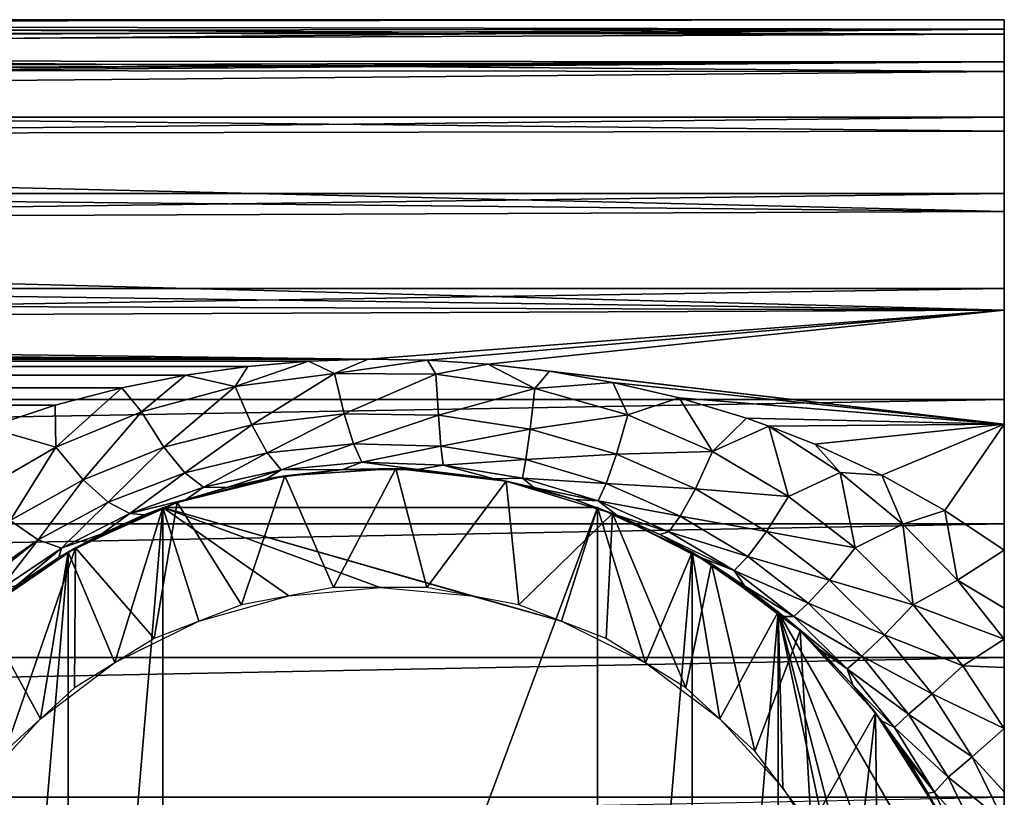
# Model space of a CAD drawing. Header units: millimetres. Extents: x -139 to 139, y -32 to 1264.
# Tile 78 of 256: x 66 to 91, y 2 to 22. Entities that reach past the tile are written whole.
import ezdxf

# ---------------------------------------------------------------- set-up
doc = ezdxf.new("R2010")
doc.units = ezdxf.units.MM
doc.header["$LTSCALE"] = 26.699852
for name, color, linetype in [('1', 7, 'CONTINUOUS'), ('219', 7, 'CONTINUOUS'), ('220', 7, 'CONTINUOUS'), ('222', 7, 'CONTINUOUS'), ('223', 7, 'CONTINUOUS'), ('227', 7, 'CONTINUOUS'), ('228', 7, 'CONTINUOUS'), ('24', 7, 'CONTINUOUS'), ('3', 7, 'CONTINUOUS'), ('6', 7, 'CONTINUOUS'), ('8', 7, 'CONTINUOUS')]:
    doc.layers.add(name, color=color, linetype=linetype)

msp = doc.modelspace()

# ---------------------------------------------------------------- linework, layer by layer
at = {"layer": '1', "color": 7, "linetype": 'CONTINUOUS', "true_color": 0xe0f2ff}
for points in [[(91, 17.2), (91, 16.938, -2.991), (91, 21.746, -0.376), (91, 17.2)], [(91, 21.506, 3.247), (91, 17.2), (91, 21.746, -0.376), (91, 21.506, 3.247)], [(91, 21.746, -0.376), (91, 16.938, -2.991), (91, 21.381, -3.987), (91, 21.746, -0.376)], [(91, 16.938, 2.991), (91, 17.2), (91, 21.506, 3.247), (91, 16.938, 2.991)], [(91, 16.161, 5.884), (91, 16.938, 2.991), (91, 21.506, 3.247), (91, 16.161, 5.884)], [(91, 20.666, 6.778), (91, 16.161, 5.884), (91, 21.506, 3.247), (91, 20.666, 6.778)], [(91, 16.938, -2.991), (91, 16.161, -5.884), (91, 21.381, -3.987), (91, 16.938, -2.991)], [(91, 21.381, -3.987), (91, 16.161, -5.884), (91, 20.42, -7.488), (91, 21.381, -3.987)], [(91, 14.895, 8.6), (91, 16.161, 5.884), (91, 20.666, 6.778), (91, 14.895, 8.6)], [(91, 19.251, 10.121), (91, 14.895, 8.6), (91, 20.666, 6.778), (91, 19.251, 10.121)], [(91, 16.161, -5.884), (91, 14.895, -8.6), (91, 20.42, -7.488), (91, 16.161, -5.884)], [(91, 20.42, -7.488), (91, 14.895, -8.6), (91, 18.89, -10.78), (91, 20.42, -7.488)], [(91, 13.177, 11.054), (91, 14.895, 8.6), (91, 19.251, 10.121), (91, 13.177, 11.054)], [(91, 17.299, 13.183), (91, 13.177, 11.054), (91, 19.251, 10.121), (91, 17.299, 13.183)], [(91, 13.177, -11.054), (91, 11.058, -13.174), (91, 18.89, -10.78), (91, 13.177, -11.054)], [(91, 18.89, -10.78), (91, 11.058, -13.174), (91, 16.834, -13.772), (91, 18.89, -10.78)], [(91, 14.895, -8.6), (91, 13.177, -11.054), (91, 18.89, -10.78), (91, 14.895, -8.6)], [(91, 11.058, 13.174), (91, 13.177, 11.054), (91, 17.299, 13.183), (91, 11.058, 13.174)], [(91, 8.6, 14.896), (91, 11.058, 13.174), (91, 17.299, 13.183), (91, 8.6, 14.896)], [(91, 14.865, 15.877), (91, 8.6, 14.896), (91, 17.299, 13.183), (91, 14.865, 15.877)], [(91, 8.6, -14.896), (91, 5.88, -16.163), (91, 16.834, -13.772), (91, 8.6, -14.896)], [(91, 16.834, -13.772), (91, 5.88, -16.163), (91, 14.309, -16.38), (91, 16.834, -13.772)], [(91, 11.058, -13.174), (91, 8.6, -14.896), (91, 16.834, -13.772), (91, 11.058, -13.174)], [(91, 5.88, 16.163), (91, 8.6, 14.896), (91, 14.865, 15.877), (91, 5.88, 16.163)], [(91, 12.016, 18.129), (91, 5.88, 16.163), (91, 14.865, 15.877), (91, 12.016, 18.129)], [(91, 2.985, -16.938), (91, 0, -17.199), (91, 14.309, -16.38), (91, 2.985, -16.938)], [(91, 14.309, -16.38), (91, 0, -17.199), (91, 11.385, -18.532), (91, 14.309, -16.38)], [(91, 5.88, -16.163), (91, 2.985, -16.938), (91, 14.309, -16.38), (91, 5.88, -16.163)], [(91, 2.985, 16.938), (91, 5.88, 16.163), (91, 12.016, 18.129), (91, 2.985, 16.938)], [(91, 0, 17.199), (91, 2.985, 16.938), (91, 12.016, 18.129), (91, 0, 17.199)], [(91, -12.005, 18.136), (91, 0, 17.199), (91, 12.016, 18.129), (91, -12.005, 18.136)], [(91, 8.832, 19.876), (91, -12.005, 18.136), (91, 12.016, 18.129), (91, 8.832, 19.876)], [(91, 0, -17.199), (91, -13.839, -17.764), (91, 11.385, -18.532), (91, 0, -17.199)], [(91, -12.344, -19.893), (91, 8.151, -20.165), (91, 11.385, -18.532), (91, -12.344, -19.893)], [(91, -12.587, -19.547), (91, -12.344, -19.893), (91, 11.385, -18.532), (91, -12.587, -19.547)], [(91, -13.839, -17.764), (91, -12.587, -19.547), (91, 11.385, -18.532), (91, -13.839, -17.764)], [(91, -8.821, 19.88), (91, -12.005, 18.136), (91, 8.832, 19.876), (91, -8.821, 19.88)], [(91, 5.402, 21.069), (91, -8.821, 19.88), (91, 8.832, 19.876), (91, 5.402, 21.069)], [(91, 6.665, -20.845), (91, 8.151, -20.165), (91, -11.375, -21.273), (91, 6.665, -20.845)], [(91, -11.375, -21.273), (91, 8.151, -20.165), (91, -12.344, -19.893), (91, -11.375, -21.273)], [(91, 5.876, -21.258), (91, 6.665, -20.845), (91, -11.375, -21.273), (91, 5.876, -21.258)], [(91, 5.145, -21.675), (91, 5.876, -21.258), (91, -10.077, -23.073), (91, 5.145, -21.675)], [(91, -10.077, -23.073), (91, 5.876, -21.258), (91, -11.375, -21.273), (91, -10.077, -23.073)], [(91, -5.392, 21.071), (91, -8.821, 19.88), (91, 5.402, 21.069), (91, -5.392, 21.071)], [(91, 1.82, 21.674), (91, -5.392, 21.071), (91, 5.402, 21.069), (91, 1.82, 21.674)], [(91, 3.582, -22.646), (91, 5.145, -21.675), (91, -10.077, -23.073), (91, 3.582, -22.646)], [(91, 1.961, -23.736), (91, 3.582, -22.646), (91, -10.077, -23.073), (91, 1.961, -23.736)], [(91, 1.194, -24.254), (91, 1.961, -23.736), (91, -8.702, -24.871), (91, 1.194, -24.254)], [(91, -8.702, -24.871), (91, 1.961, -23.736), (91, -10.077, -23.073), (91, -8.702, -24.871)]]:
    msp.add_3dface(points, dxfattribs=at)
at = {"layer": '219', "color": 7, "linetype": 'CONTINUOUS', "true_color": 0xe0f2ff}
for points in [[(69.432, 9.25, -35.7), (66.999, 8.106, -35.7), (68.202, 5.272, -35.7), (69.432, 9.25, -35.7)], [(70.356, 6.338, -35.7), (69.432, 9.25, -35.7), (68.202, 5.272, -35.7), (70.356, 6.338, -35.7)], [(80.568, 9.25, -35.7), (69.432, 9.25, -35.7), (79.645, 6.338, -35.7), (80.568, 9.25, -35.7)], [(75, 7.2, -35.7), (69.432, 9.25, -35.7), (72.659, 6.986, -35.7), (75, 7.2, -35.7)], [(69.432, 9.25, -35.7), (75, 7.2, -35.7), (77.342, 6.986, -35.7), (69.432, 9.25, -35.7)], [(72.659, 6.986, -35.7), (69.432, 9.25, -35.7), (70.356, 6.338, -35.7), (72.659, 6.986, -35.7)], [(79.645, 6.338, -35.7), (69.432, 9.25, -35.7), (77.342, 6.986, -35.7), (79.645, 6.338, -35.7)], [(81.799, 5.271, -35.7), (80.568, 9.25, -35.7), (79.645, 6.338, -35.7), (81.799, 5.271, -35.7)], [(83.001, 8.106, -35.7), (80.568, 9.25, -35.7), (81.799, 5.271, -35.7), (83.001, 8.106, -35.7)], [(66.999, 8.106, -35.7), (64.794, 6.572, -35.7), (66.29, 3.833, -35.7), (66.999, 8.106, -35.7)], [(68.202, 5.272, -35.7), (66.999, 8.106, -35.7), (66.29, 3.833, -35.7), (68.202, 5.272, -35.7)], [(83.711, 3.832, -35.7), (83.001, 8.106, -35.7), (81.799, 5.271, -35.7), (83.711, 3.832, -35.7)], [(85.206, 6.572, -35.7), (83.001, 8.106, -35.7), (83.711, 3.832, -35.7), (85.206, 6.572, -35.7)], [(66.29, 3.833, -35.7), (64.794, 6.572, -35.7), (64.676, 2.068, -35.7), (66.29, 3.833, -35.7)], [(85.324, 2.067, -35.7), (85.206, 6.572, -35.7), (83.711, 3.832, -35.7), (85.324, 2.067, -35.7)], [(90.774, -3.072, -35.7), (85.206, 6.572, -35.7), (90.774, -8.428, -35.7), (90.774, -3.072, -35.7)], [(90.774, -8.428, -35.7), (85.206, 6.572, -35.7), (87.454, -2.2, -35.7), (90.774, -8.428, -35.7)], [(87.454, -2.2, -35.7), (85.206, 6.572, -35.7), (86.588, 0.031, -35.7), (87.454, -2.2, -35.7)], [(86.588, 0.031, -35.7), (85.206, 6.572, -35.7), (85.324, 2.067, -35.7), (86.588, 0.031, -35.7)]]:
    msp.add_3dface(points, dxfattribs=at)
at = {"layer": '220', "color": 7, "linetype": 'CONTINUOUS', "true_color": 0xe0f2ff}
for points in [[(69.432, -20.75, -54.9), (66.999, -19.606, -54.9), (69.432, 9.25, -54.9), (69.432, -20.75, -54.9)], [(69.432, 9.25, -54.9), (66.999, -19.606, -54.9), (66.999, 8.106, -54.9), (69.432, 9.25, -54.9)], [(80.568, -20.75, -54.9), (69.432, -20.75, -54.9), (80.568, 9.25, -54.9), (80.568, -20.75, -54.9)], [(80.568, 9.25, -54.9), (69.432, -20.75, -54.9), (69.432, 9.25, -54.9), (80.568, 9.25, -54.9)], [(83.001, 8.106, -54.9), (80.568, -20.75, -54.9), (80.568, 9.25, -54.9), (83.001, 8.106, -54.9)], [(66.999, -19.606, -54.9), (64.794, -18.072, -54.9), (66.999, 8.106, -54.9), (66.999, -19.606, -54.9)], [(66.999, 8.106, -54.9), (64.794, -18.072, -54.9), (64.794, 6.572, -54.9), (66.999, 8.106, -54.9)], [(83.001, -19.606, -54.9), (80.568, -20.75, -54.9), (83.001, 8.106, -54.9), (83.001, -19.606, -54.9)], [(85.206, 6.572, -54.9), (83.001, -19.606, -54.9), (83.001, 8.106, -54.9), (85.206, 6.572, -54.9)], [(85.206, -18.072, -54.9), (83.001, -19.606, -54.9), (85.206, 6.572, -54.9), (85.206, -18.072, -54.9)], [(90.774, -3.072, -54.9), (85.206, -18.072, -54.9), (85.206, 6.572, -54.9), (90.774, -3.072, -54.9)]]:
    msp.add_3dface(points, dxfattribs=at)
at = {"layer": '222', "color": 7, "linetype": 'CONTINUOUS', "true_color": 0xe0f2ff}
for points in [[(69.432, 9.25, -35.7), (80.568, 9.25, -35.7), (80.568, 9.25, -54.9), (69.432, 9.25, -35.7)], [(69.432, 9.25, -35.7), (80.568, 9.25, -54.9), (69.432, 9.25, -54.9), (69.432, 9.25, -35.7)]]:
    msp.add_3dface(points, dxfattribs=at)
at = {"layer": '223', "color": 7, "linetype": 'CONTINUOUS', "true_color": 0xe0f2ff}
for points in [[(85.206, 6.572, -35.7), (90.774, -3.072, -35.7), (90.774, -3.072, -54.9), (85.206, 6.572, -35.7)], [(85.206, 6.572, -35.7), (90.774, -3.072, -54.9), (85.206, 6.572, -54.9), (85.206, 6.572, -35.7)]]:
    msp.add_3dface(points, dxfattribs=at)
at = {"layer": '227', "color": 7, "linetype": 'CONTINUOUS', "true_color": 0xe0f2ff}
for points in [[(66.999, 8.106, -35.7), (69.432, 9.25, -35.7), (66.999, 8.106, -54.9), (66.999, 8.106, -35.7)], [(69.432, 9.25, -35.7), (69.432, 9.25, -54.9), (66.999, 8.106, -54.9), (69.432, 9.25, -35.7)], [(64.794, 6.572, -35.7), (66.999, 8.106, -35.7), (64.794, 6.572, -54.9), (64.794, 6.572, -35.7)], [(66.999, 8.106, -35.7), (66.999, 8.106, -54.9), (64.794, 6.572, -54.9), (66.999, 8.106, -35.7)]]:
    msp.add_3dface(points, dxfattribs=at)
at = {"layer": '228', "color": 7, "linetype": 'CONTINUOUS', "true_color": 0xe0f2ff}
for points in [[(80.568, 9.25, -35.7), (83.001, 8.106, -35.7), (80.568, 9.25, -54.9), (80.568, 9.25, -35.7)], [(83.001, 8.106, -35.7), (83.001, 8.106, -54.9), (80.568, 9.25, -54.9), (83.001, 8.106, -35.7)], [(83.001, 8.106, -35.7), (85.206, 6.572, -35.7), (83.001, 8.106, -54.9), (83.001, 8.106, -35.7)], [(85.206, 6.572, -35.7), (85.206, 6.572, -54.9), (83.001, 8.106, -54.9), (85.206, 6.572, -35.7)]]:
    msp.add_3dface(points, dxfattribs=at)
at = {"layer": '24', "color": 7, "linetype": 'CONTINUOUS', "true_color": 0xe0f2ff}
for points in [[(71.609, 12.86, -17.541), (73.16, 12.995, -17.441), (71.286, 12.35, -17.944), (71.609, 12.86, -17.541)], [(73.16, 12.995, -17.441), (73.833, 12.68, -17.694), (71.286, 12.35, -17.944), (73.16, 12.995, -17.441)], [(73.16, 12.995, -17.441), (74.69, 13.048, -17.401), (73.833, 12.68, -17.694), (73.16, 12.995, -17.441)], [(74.69, 13.048, -17.401), (76.217, 13.027, -17.417), (73.833, 12.68, -17.694), (74.69, 13.048, -17.401)], [(76.217, 13.027, -17.417), (76.432, 12.662, -17.708), (73.833, 12.68, -17.694), (76.217, 13.027, -17.417)], [(76.217, 13.027, -17.417), (77.76, 12.924, -17.494), (76.432, 12.662, -17.708), (76.217, 13.027, -17.417)], [(77.76, 12.924, -17.494), (78.969, 12.297, -17.984), (76.432, 12.662, -17.708), (77.76, 12.924, -17.494)], [(77.76, 12.924, -17.494), (79.343, 12.738, -17.63), (78.969, 12.297, -17.984), (77.76, 12.924, -17.494)], [(68.375, 12.313, -17.929), (70.014, 12.637, -17.702), (68.885, 11.703, -18.419), (68.375, 12.313, -17.929)], [(70.014, 12.637, -17.702), (71.286, 12.35, -17.944), (68.885, 11.703, -18.419), (70.014, 12.637, -17.702)], [(70.014, 12.637, -17.702), (71.609, 12.86, -17.541), (71.286, 12.35, -17.944), (70.014, 12.637, -17.702)], [(73.833, 12.68, -17.694), (71.708, 11.369, -19.017), (71.286, 12.35, -17.944), (73.833, 12.68, -17.694)], [(74.082, 11.652, -18.786), (71.708, 11.369, -19.017), (73.833, 12.68, -17.694), (74.082, 11.652, -18.786)], [(76.432, 12.662, -17.708), (74.082, 11.652, -18.786), (73.833, 12.68, -17.694), (76.432, 12.662, -17.708)], [(76.494, 11.613, -18.817), (74.082, 11.652, -18.786), (76.432, 12.662, -17.708), (76.494, 11.613, -18.817)], [(78.969, 12.297, -17.984), (76.494, 11.613, -18.817), (76.432, 12.662, -17.708), (78.969, 12.297, -17.984)], [(79.343, 12.738, -17.63), (80.969, 12.454, -17.832), (78.969, 12.297, -17.984), (79.343, 12.738, -17.63)], [(80.969, 12.454, -17.832), (81.35, 11.621, -18.478), (78.969, 12.297, -17.984), (80.969, 12.454, -17.832)], [(80.969, 12.454, -17.832), (82.662, 12.055, -18.103), (81.35, 11.621, -18.478), (80.969, 12.454, -17.832)], [(66.674, 11.87, -18.226), (68.375, 12.313, -17.929), (66.69, 10.79, -19.058), (66.674, 11.87, -18.226)], [(68.375, 12.313, -17.929), (68.885, 11.703, -18.419), (66.69, 10.79, -19.058), (68.375, 12.313, -17.929)], [(71.286, 12.35, -17.944), (69.458, 10.79, -19.477), (68.885, 11.703, -18.419), (71.286, 12.35, -17.944)], [(71.708, 11.369, -19.017), (69.458, 10.79, -19.477), (71.286, 12.35, -17.944), (71.708, 11.369, -19.017)], [(78.845, 11.256, -19.108), (76.494, 11.613, -18.817), (78.969, 12.297, -17.984), (78.845, 11.256, -19.108)], [(81.35, 11.621, -18.478), (78.845, 11.256, -19.108), (78.969, 12.297, -17.984), (81.35, 11.621, -18.478)], [(64.944, 11.299, -18.585), (66.674, 11.87, -18.226), (66.69, 10.79, -19.058), (64.944, 11.299, -18.585)], [(82.662, 12.055, -18.103), (83.523, 10.683, -19.13), (81.35, 11.621, -18.478), (82.662, 12.055, -18.103)], [(82.662, 12.055, -18.103), (84.389, 11.534, -18.44), (83.523, 10.683, -19.13), (82.662, 12.055, -18.103)], [(68.885, 11.703, -18.419), (67.386, 9.957, -20.107), (66.69, 10.79, -19.058), (68.885, 11.703, -18.419)], [(69.458, 10.79, -19.477), (67.386, 9.957, -20.107), (68.885, 11.703, -18.419), (69.458, 10.79, -19.477)], [(74.082, 11.652, -18.786), (72.106, 10.646, -20.286), (71.708, 11.369, -19.017), (74.082, 11.652, -18.786)], [(74.317, 10.882, -20.075), (72.106, 10.646, -20.286), (74.082, 11.652, -18.786), (74.317, 10.882, -20.075)], [(76.494, 11.613, -18.817), (74.317, 10.882, -20.075), (74.082, 11.652, -18.786), (76.494, 11.613, -18.817)], [(76.553, 10.824, -20.127), (74.317, 10.882, -20.075), (76.494, 11.613, -18.817), (76.553, 10.824, -20.127)], [(78.845, 11.256, -19.108), (76.553, 10.824, -20.127), (76.494, 11.613, -18.817), (78.845, 11.256, -19.108)], [(81.055, 10.612, -19.615), (78.845, 11.256, -19.108), (81.35, 11.621, -18.478), (81.055, 10.612, -19.615)], [(83.523, 10.683, -19.13), (81.055, 10.612, -19.615), (81.35, 11.621, -18.478), (83.523, 10.683, -19.13)], [(71.708, 11.369, -19.017), (69.993, 10.134, -20.727), (69.458, 10.79, -19.477), (71.708, 11.369, -19.017)], [(72.106, 10.646, -20.286), (69.993, 10.134, -20.727), (71.708, 11.369, -19.017), (72.106, 10.646, -20.286)], [(84.389, 11.534, -18.44), (84.96, 11.332, -18.565), (83.523, 10.683, -19.13), (84.389, 11.534, -18.44)], [(64.944, 11.299, -18.585), (66.69, 10.79, -19.058), (64.724, 9.66, -19.794), (64.944, 11.299, -18.585)], [(78.734, 10.477, -20.433), (76.553, 10.824, -20.127), (78.845, 11.256, -19.108), (78.734, 10.477, -20.433)], [(81.055, 10.612, -19.615), (78.734, 10.477, -20.433), (78.845, 11.256, -19.108), (81.055, 10.612, -19.615)], [(84.96, 11.332, -18.565), (85.465, 9.534, -19.873), (83.523, 10.683, -19.13), (84.96, 11.332, -18.565)], [(84.96, 11.332, -18.565), (86.144, 10.867, -18.841), (86.793, 10.146, -19.259), (84.96, 11.332, -18.565)], [(85.465, 9.534, -19.873), (84.96, 11.332, -18.565), (86.793, 10.146, -19.259), (85.465, 9.534, -19.873)], [(72.106, 10.646, -20.286), (74.317, 10.882, -20.075), (72.467, 10.214, -21.691), (72.106, 10.646, -20.286)], [(72.467, 10.214, -21.691), (74.317, 10.882, -20.075), (74.535, 10.407, -21.504), (72.467, 10.214, -21.691)], [(74.317, 10.882, -20.075), (76.553, 10.824, -20.127), (74.535, 10.407, -21.504), (74.317, 10.882, -20.075)], [(86.144, 10.867, -18.841), (87.864, 10.074, -19.276), (86.793, 10.146, -19.259), (86.144, 10.867, -18.841)], [(66.69, 10.79, -19.058), (65.517, 8.914, -20.842), (64.724, 9.66, -19.794), (66.69, 10.79, -19.058)], [(67.386, 9.957, -20.107), (65.517, 8.914, -20.842), (66.69, 10.79, -19.058), (67.386, 9.957, -20.107)], [(69.458, 10.79, -19.477), (68.027, 9.381, -21.346), (67.386, 9.957, -20.107), (69.458, 10.79, -19.477)], [(69.993, 10.134, -20.727), (68.027, 9.381, -21.346), (69.458, 10.79, -19.477), (69.993, 10.134, -20.727)], [(69.993, 10.134, -20.727), (72.106, 10.646, -20.286), (70.47, 9.768, -22.112), (69.993, 10.134, -20.727)], [(70.47, 9.768, -22.112), (72.106, 10.646, -20.286), (72.467, 10.214, -21.691), (70.47, 9.768, -22.112)], [(74.535, 10.407, -21.504), (76.553, 10.824, -20.127), (76.617, 10.333, -21.576), (74.535, 10.407, -21.504)], [(76.553, 10.824, -20.127), (78.734, 10.477, -20.433), (76.617, 10.333, -21.576), (76.553, 10.824, -20.127)], [(80.793, 9.867, -20.951), (78.734, 10.477, -20.433), (81.055, 10.612, -19.615), (80.793, 9.867, -20.951)], [(83.08, 9.725, -20.276), (80.793, 9.867, -20.951), (81.055, 10.612, -19.615), (83.08, 9.725, -20.276)], [(83.08, 9.725, -20.276), (81.055, 10.612, -19.615), (83.523, 10.683, -19.13), (83.08, 9.725, -20.276)], [(85.465, 9.534, -19.873), (83.08, 9.725, -20.276), (83.523, 10.683, -19.13), (85.465, 9.534, -19.873)], [(74.044, 10.221, -23.03), (72.467, 10.214, -21.691), (74.535, 10.407, -21.504), (74.044, 10.221, -23.03)], [(75.963, 10.221, -23.031), (74.044, 10.221, -23.03), (74.535, 10.407, -21.504), (75.963, 10.221, -23.031)], [(75.963, 10.221, -23.031), (74.535, 10.407, -21.504), (76.617, 10.333, -21.576), (75.963, 10.221, -23.031)], [(76.617, 10.333, -21.576), (78.734, 10.477, -20.433), (78.651, 9.997, -21.898), (76.617, 10.333, -21.576)], [(78.734, 10.477, -20.433), (80.793, 9.867, -20.951), (78.651, 9.997, -21.898), (78.734, 10.477, -20.433)], [(68.027, 9.381, -21.346), (69.993, 10.134, -20.727), (68.585, 9.09, -22.717), (68.027, 9.381, -21.346)], [(68.585, 9.09, -22.717), (69.993, 10.134, -20.727), (70.47, 9.768, -22.112), (68.585, 9.09, -22.717)], [(71.074, 9.761, -23.511), (70.47, 9.768, -22.112), (72.467, 10.214, -21.691), (71.074, 9.761, -23.511)], [(72.085, 9.982, -23.284), (71.074, 9.761, -23.511), (72.467, 10.214, -21.691), (72.085, 9.982, -23.284)], [(74.044, 10.221, -23.03), (72.085, 9.982, -23.284), (72.467, 10.214, -21.691), (74.044, 10.221, -23.03)], [(77.922, 9.981, -23.286), (75.963, 10.221, -23.031), (76.617, 10.333, -21.576), (77.922, 9.981, -23.286)], [(77.922, 9.981, -23.286), (76.617, 10.333, -21.576), (78.651, 9.997, -21.898), (77.922, 9.981, -23.286)], [(87.176, 8.214, -20.649), (85.465, 9.534, -19.873), (86.793, 10.146, -19.259), (87.176, 8.214, -20.649)], [(87.864, 10.074, -19.276), (88.4, 8.82, -19.965), (86.793, 10.146, -19.259), (87.864, 10.074, -19.276)], [(88.4, 8.82, -19.965), (87.176, 8.214, -20.649), (86.793, 10.146, -19.259), (88.4, 8.82, -19.965)], [(67.386, 9.957, -20.107), (66.23, 8.421, -22.078), (65.517, 8.914, -20.842), (67.386, 9.957, -20.107)], [(68.027, 9.381, -21.346), (66.23, 8.421, -22.078), (67.386, 9.957, -20.107), (68.027, 9.381, -21.346)], [(78.938, 9.758, -23.515), (77.922, 9.981, -23.286), (78.651, 9.997, -21.898), (78.938, 9.758, -23.515)], [(78.938, 9.758, -23.515), (78.651, 9.997, -21.898), (80.589, 9.419, -22.428), (78.938, 9.758, -23.515)], [(78.651, 9.997, -21.898), (80.793, 9.867, -20.951), (80.589, 9.419, -22.428), (78.651, 9.997, -21.898)], [(80.793, 9.867, -20.951), (82.695, 9.029, -21.621), (80.589, 9.419, -22.428), (80.793, 9.867, -20.951)], [(82.695, 9.029, -21.621), (80.793, 9.867, -20.951), (83.08, 9.725, -20.276), (82.695, 9.029, -21.621)], [(87.864, 10.074, -19.276), (89.474, 9.173, -19.721), (88.4, 8.82, -19.965), (87.864, 10.074, -19.276)], [(70.026, 9.457, -23.813), (68.585, 9.09, -22.717), (70.47, 9.768, -22.112), (70.026, 9.457, -23.813)], [(71.074, 9.761, -23.511), (70.026, 9.457, -23.813), (70.47, 9.768, -22.112), (71.074, 9.761, -23.511)], [(79.985, 9.454, -23.816), (78.938, 9.758, -23.515), (80.589, 9.419, -22.428), (79.985, 9.454, -23.816)], [(84.901, 8.637, -21.026), (82.695, 9.029, -21.621), (83.08, 9.725, -20.276), (84.901, 8.637, -21.026)], [(84.901, 8.637, -21.026), (83.08, 9.725, -20.276), (85.465, 9.534, -19.873), (84.901, 8.637, -21.026)], [(66.23, 8.421, -22.078), (68.027, 9.381, -21.346), (66.833, 8.204, -23.445), (66.23, 8.421, -22.078)], [(66.833, 8.204, -23.445), (68.027, 9.381, -21.346), (68.585, 9.09, -22.717), (66.833, 8.204, -23.445)], [(70.026, 9.457, -23.813), (68.952, 9.063, -24.189), (68.585, 9.09, -22.717), (70.026, 9.457, -23.813)], [(81.071, 9.054, -24.197), (79.985, 9.454, -23.816), (80.589, 9.419, -22.428), (81.071, 9.054, -24.197)], [(81.071, 9.054, -24.197), (80.589, 9.419, -22.428), (82.403, 8.624, -23.109), (81.071, 9.054, -24.197)], [(80.589, 9.419, -22.428), (82.695, 9.029, -21.621), (82.403, 8.624, -23.109), (80.589, 9.419, -22.428)], [(87.176, 8.214, -20.649), (84.901, 8.637, -21.026), (85.465, 9.534, -19.873), (87.176, 8.214, -20.649)], [(67.862, 8.57, -24.624), (66.833, 8.204, -23.445), (68.585, 9.09, -22.717), (67.862, 8.57, -24.624)], [(68.952, 9.063, -24.189), (67.862, 8.57, -24.624), (68.585, 9.09, -22.717), (68.952, 9.063, -24.189)], [(89.474, 9.173, -19.721), (89.804, 7.383, -20.645), (88.4, 8.82, -19.965), (89.474, 9.173, -19.721)], [(89.474, 9.173, -19.721), (91, 8.151, -20.165), (89.804, 7.383, -20.645), (89.474, 9.173, -19.721)], [(66.23, 8.421, -22.078), (64.609, 7.281, -22.864), (65.517, 8.914, -20.842), (66.23, 8.421, -22.078)], [(82.17, 8.554, -24.644), (81.071, 9.054, -24.197), (82.403, 8.624, -23.109), (82.17, 8.554, -24.644)], [(82.695, 9.029, -21.621), (84.424, 7.996, -22.381), (82.403, 8.624, -23.109), (82.695, 9.029, -21.621)], [(84.424, 7.996, -22.381), (82.695, 9.029, -21.621), (84.901, 8.637, -21.026), (84.424, 7.996, -22.381)], [(82.17, 8.554, -24.644), (82.403, 8.624, -23.109), (84.076, 7.631, -23.88), (82.17, 8.554, -24.644)], [(82.403, 8.624, -23.109), (84.424, 7.996, -22.381), (84.076, 7.631, -23.88), (82.403, 8.624, -23.109)], [(86.517, 7.382, -21.809), (84.424, 7.996, -22.381), (84.901, 8.637, -21.026), (86.517, 7.382, -21.809)], [(86.517, 7.382, -21.809), (84.901, 8.637, -21.026), (87.176, 8.214, -20.649), (86.517, 7.382, -21.809)], [(88.665, 6.756, -21.405), (87.176, 8.214, -20.649), (88.4, 8.82, -19.965), (88.665, 6.756, -21.405)], [(89.804, 7.383, -20.645), (88.665, 6.756, -21.405), (88.4, 8.82, -19.965), (89.804, 7.383, -20.645)], [(64.609, 7.281, -22.864), (66.23, 8.421, -22.078), (64.734, 7.232, -23.11), (64.609, 7.281, -22.864)], [(64.734, 7.232, -23.11), (66.23, 8.421, -22.078), (65.224, 7.129, -24.237), (64.734, 7.232, -23.11)], [(65.224, 7.129, -24.237), (66.23, 8.421, -22.078), (66.833, 8.204, -23.445), (65.224, 7.129, -24.237)], [(67.862, 8.57, -24.624), (66.766, 7.969, -25.118), (66.833, 8.204, -23.445), (67.862, 8.57, -24.624)], [(83.264, 7.951, -25.14), (82.17, 8.554, -24.644), (84.076, 7.631, -23.88), (83.264, 7.951, -25.14)], [(66.833, 8.204, -23.445), (65.677, 7.253, -25.672), (65.224, 7.129, -24.237), (66.833, 8.204, -23.445)], [(66.766, 7.969, -25.118), (65.677, 7.253, -25.672), (66.833, 8.204, -23.445), (66.766, 7.969, -25.118)], [(88.665, 6.756, -21.405), (86.517, 7.382, -21.809), (87.176, 8.214, -20.649), (88.665, 6.756, -21.405)], [(91, 8.151, -20.165), (91, 6.665, -20.845), (89.804, 7.383, -20.645), (91, 8.151, -20.165)], [(84.342, 7.24, -25.686), (83.264, 7.951, -25.14), (84.076, 7.631, -23.88), (84.342, 7.24, -25.686)], [(84.424, 7.996, -22.381), (85.976, 6.792, -23.173), (84.076, 7.631, -23.88), (84.424, 7.996, -22.381)], [(85.976, 6.792, -23.173), (84.424, 7.996, -22.381), (86.517, 7.382, -21.809), (85.976, 6.792, -23.173)], [(84.342, 7.24, -25.686), (84.076, 7.631, -23.88), (85.603, 6.457, -24.682), (84.342, 7.24, -25.686)], [(84.076, 7.631, -23.88), (85.976, 6.792, -23.173), (85.603, 6.457, -24.682), (84.076, 7.631, -23.88)], [(87.932, 5.986, -22.571), (85.976, 6.792, -23.173), (86.517, 7.382, -21.809), (87.932, 5.986, -22.571)], [(87.932, 5.986, -22.571), (86.517, 7.382, -21.809), (88.665, 6.756, -21.405), (87.932, 5.986, -22.571)], [(91, 5.876, -21.258), (88.665, 6.756, -21.405), (89.804, 7.383, -20.645), (91, 5.876, -21.258)], [(91, 6.665, -20.845), (91, 5.876, -21.258), (89.804, 7.383, -20.645), (91, 6.665, -20.845)], [(85.348, 6.453, -26.217), (84.342, 7.24, -25.686), (85.603, 6.457, -24.682), (85.348, 6.453, -26.217)], [(85.976, 6.792, -23.173), (87.351, 5.437, -23.943), (85.603, 6.457, -24.682), (85.976, 6.792, -23.173)], [(87.351, 5.437, -23.943), (85.976, 6.792, -23.173), (87.932, 5.986, -22.571), (87.351, 5.437, -23.943)], [(89.937, 5.187, -22.096), (87.932, 5.986, -22.571), (88.665, 6.756, -21.405), (89.937, 5.187, -22.096)], [(91, 5.876, -21.258), (89.937, 5.187, -22.096), (88.665, 6.756, -21.405), (91, 5.876, -21.258)], [(85.348, 6.453, -26.217), (85.603, 6.457, -24.682), (86.975, 5.113, -25.462), (85.348, 6.453, -26.217)], [(86.281, 5.596, -26.738), (85.348, 6.453, -26.217), (86.975, 5.113, -25.462), (86.281, 5.596, -26.738)], [(85.603, 6.457, -24.682), (87.351, 5.437, -23.943), (86.975, 5.113, -25.462), (85.603, 6.457, -24.682)], [(89.15, 4.472, -23.265), (87.351, 5.437, -23.943), (87.932, 5.986, -22.571), (89.15, 4.472, -23.265)], [(89.15, 4.472, -23.265), (87.932, 5.986, -22.571), (89.937, 5.187, -22.096), (89.15, 4.472, -23.265)], [(91, 5.876, -21.258), (91, 5.145, -21.675), (89.937, 5.187, -22.096), (91, 5.876, -21.258)], [(87.12, 4.696, -27.216), (86.281, 5.596, -26.738), (86.975, 5.113, -25.462), (87.12, 4.696, -27.216)], [(87.351, 5.437, -23.943), (88.547, 3.947, -24.64), (86.975, 5.113, -25.462), (87.351, 5.437, -23.943)], [(88.547, 3.947, -24.64), (87.351, 5.437, -23.943), (89.15, 4.472, -23.265), (88.547, 3.947, -24.64)], [(87.12, 4.696, -27.216), (86.975, 5.113, -25.462), (88.182, 3.609, -26.163), (87.12, 4.696, -27.216)], [(86.975, 5.113, -25.462), (88.547, 3.947, -24.64), (88.182, 3.609, -26.163), (86.975, 5.113, -25.462)], [(91, 3.582, -22.646), (89.15, 4.472, -23.265), (89.937, 5.187, -22.096), (91, 3.582, -22.646)], [(91, 5.145, -21.675), (91, 3.582, -22.646), (89.937, 5.187, -22.096), (91, 5.145, -21.675)], [(87.851, 3.782, -27.626), (87.12, 4.696, -27.216), (88.182, 3.609, -26.163), (87.851, 3.782, -27.626)], [(90.173, 2.86, -23.845), (88.547, 3.947, -24.64), (89.15, 4.472, -23.265), (90.173, 2.86, -23.845)], [(91, 3.582, -22.646), (90.173, 2.86, -23.845), (89.15, 4.472, -23.265), (91, 3.582, -22.646)], [(88.547, 3.947, -24.64), (89.558, 2.339, -25.216), (88.182, 3.609, -26.163), (88.547, 3.947, -24.64)], [(89.558, 2.339, -25.216), (88.547, 3.947, -24.64), (90.173, 2.86, -23.845), (89.558, 2.339, -25.216)], [(88.488, 2.857, -27.977), (87.851, 3.782, -27.626), (89.21, 1.956, -26.732), (88.488, 2.857, -27.977)], [(87.851, 3.782, -27.626), (88.182, 3.609, -26.163), (89.21, 1.956, -26.732), (87.851, 3.782, -27.626)], [(88.182, 3.609, -26.163), (89.558, 2.339, -25.216), (89.21, 1.956, -26.732), (88.182, 3.609, -26.163)], [(91, 3.582, -22.646), (91, 1.961, -23.736), (90.173, 2.86, -23.845), (91, 3.582, -22.646)], [(89.037, 1.928, -28.259), (88.488, 2.857, -27.977), (89.21, 1.956, -26.732), (89.037, 1.928, -28.259)], [(91, 1.194, -24.254), (89.558, 2.339, -25.216), (90.173, 2.86, -23.845), (91, 1.194, -24.254)], [(91, 1.961, -23.736), (91, 1.194, -24.254), (90.173, 2.86, -23.845), (91, 1.961, -23.736)], [(89.558, 2.339, -25.216), (90.377, 0.633, -25.619), (89.21, 1.956, -26.732), (89.558, 2.339, -25.216)], [(91, 1.194, -24.254), (90.377, 0.633, -25.619), (89.558, 2.339, -25.216), (91, 1.194, -24.254)], [(89.037, 1.928, -28.259), (89.21, 1.956, -26.732), (90.039, 0.174, -27.111), (89.037, 1.928, -28.259)], [(89.9, 0.079, -28.63), (89.037, 1.928, -28.259), (90.039, 0.174, -27.111), (89.9, 0.079, -28.63)], [(89.21, 1.956, -26.732), (90.377, 0.633, -25.619), (90.039, 0.174, -27.111), (89.21, 1.956, -26.732)]]:
    msp.add_3dface(points, dxfattribs=at)
at = {"layer": '3', "color": 7, "linetype": 'CONTINUOUS', "true_color": 0xe0f2ff}
for points in [[(75.404, 10.245, -35), (73.802, 7.194, -35), (72.561, 10.063, -35), (75.404, 10.245, -35)], [(76.198, 7.194, -35), (73.802, 7.194, -35), (75.404, 10.245, -35), (76.198, 7.194, -35)], [(78.234, 9.919, -35), (76.198, 7.194, -35), (75.404, 10.245, -35), (78.234, 9.919, -35)], [(72.561, 10.063, -35), (71.445, 6.754, -35), (69.793, 9.379, -35), (72.561, 10.063, -35)], [(73.802, 7.194, -35), (71.445, 6.754, -35), (72.561, 10.063, -35), (73.802, 7.194, -35)], [(78.555, 6.754, -35), (76.198, 7.194, -35), (78.234, 9.919, -35), (78.555, 6.754, -35)], [(80.96, 9.098, -35), (78.555, 6.754, -35), (78.234, 9.919, -35), (80.96, 9.098, -35)], [(69.793, 9.379, -35), (69.206, 5.888, -35), (67.192, 8.215, -35), (69.793, 9.379, -35)], [(71.445, 6.754, -35), (69.206, 5.888, -35), (69.793, 9.379, -35), (71.445, 6.754, -35)], [(80.794, 5.888, -35), (78.555, 6.754, -35), (80.96, 9.098, -35), (80.794, 5.888, -35)], [(82.836, 4.623, -35), (80.794, 5.888, -35), (80.96, 9.098, -35), (82.836, 4.623, -35)], [(83.498, 7.806, -35), (82.836, 4.623, -35), (80.96, 9.098, -35), (83.498, 7.806, -35)], [(67.192, 8.215, -35), (65.392, 3.006, -35), (64.84, 6.61, -35), (67.192, 8.215, -35)], [(67.164, 4.623, -35), (65.392, 3.006, -35), (67.192, 8.215, -35), (67.164, 4.623, -35)], [(69.206, 5.888, -35), (67.164, 4.623, -35), (67.192, 8.215, -35), (69.206, 5.888, -35)], [(84.608, 3.006, -35), (82.836, 4.623, -35), (83.498, 7.806, -35), (84.608, 3.006, -35)], [(85.766, 6.085, -35), (84.608, 3.006, -35), (83.498, 7.806, -35), (85.766, 6.085, -35)], [(86.052, 1.093, -35), (84.608, 3.006, -35), (85.766, 6.085, -35), (86.052, 1.093, -35)], [(87.694, 3.989, -35), (86.052, 1.093, -35), (85.766, 6.085, -35), (87.694, 3.989, -35)], [(87.121, -1.053, -35), (86.052, 1.093, -35), (87.694, 3.989, -35), (87.121, -1.053, -35)], [(87.778, -3.357, -35), (87.121, -1.053, -35), (87.694, 3.989, -35), (87.778, -3.357, -35)], [(89.22, 1.584, -35), (87.778, -3.357, -35), (87.694, 3.989, -35), (89.22, 1.584, -35)]]:
    msp.add_3dface(points, dxfattribs=at)
at = {"layer": '6', "color": 7, "linetype": 'CONTINUOUS', "true_color": 0xe0f2ff}
for points in [[(74.044, 10.221, -23.03), (72.561, 10.063, -35), (72.085, 9.982, -23.284), (74.044, 10.221, -23.03)], [(75.404, 10.245, -35), (72.561, 10.063, -35), (74.044, 10.221, -23.03), (75.404, 10.245, -35)], [(75.963, 10.221, -23.031), (75.404, 10.245, -35), (74.044, 10.221, -23.03), (75.963, 10.221, -23.031)], [(78.234, 9.919, -35), (75.404, 10.245, -35), (77.922, 9.981, -23.286), (78.234, 9.919, -35)], [(77.922, 9.981, -23.286), (75.404, 10.245, -35), (75.963, 10.221, -23.031), (77.922, 9.981, -23.286)], [(72.561, 10.063, -35), (69.793, 9.379, -35), (72.085, 9.982, -23.284), (72.561, 10.063, -35)], [(72.085, 9.982, -23.284), (69.793, 9.379, -35), (71.074, 9.761, -23.511), (72.085, 9.982, -23.284)], [(78.938, 9.758, -23.515), (78.234, 9.919, -35), (77.922, 9.981, -23.286), (78.938, 9.758, -23.515)], [(80.96, 9.098, -35), (78.234, 9.919, -35), (79.985, 9.454, -23.816), (80.96, 9.098, -35)], [(79.985, 9.454, -23.816), (78.234, 9.919, -35), (78.938, 9.758, -23.515), (79.985, 9.454, -23.816)], [(71.074, 9.761, -23.511), (69.793, 9.379, -35), (70.026, 9.457, -23.813), (71.074, 9.761, -23.511)], [(69.793, 9.379, -35), (67.192, 8.215, -35), (68.952, 9.063, -24.189), (69.793, 9.379, -35)], [(70.026, 9.457, -23.813), (69.793, 9.379, -35), (68.952, 9.063, -24.189), (70.026, 9.457, -23.813)], [(81.071, 9.054, -24.197), (80.96, 9.098, -35), (79.985, 9.454, -23.816), (81.071, 9.054, -24.197)], [(83.498, 7.806, -35), (80.96, 9.098, -35), (83.264, 7.951, -25.14), (83.498, 7.806, -35)], [(83.264, 7.951, -25.14), (80.96, 9.098, -35), (82.17, 8.554, -24.644), (83.264, 7.951, -25.14)], [(82.17, 8.554, -24.644), (80.96, 9.098, -35), (81.071, 9.054, -24.197), (82.17, 8.554, -24.644)], [(68.952, 9.063, -24.189), (67.192, 8.215, -35), (67.862, 8.57, -24.624), (68.952, 9.063, -24.189)], [(67.862, 8.57, -24.624), (67.192, 8.215, -35), (66.766, 7.969, -25.118), (67.862, 8.57, -24.624)], [(67.192, 8.215, -35), (64.84, 6.61, -35), (66.766, 7.969, -25.118), (67.192, 8.215, -35)], [(66.766, 7.969, -25.118), (64.84, 6.61, -35), (65.677, 7.253, -25.672), (66.766, 7.969, -25.118)], [(84.342, 7.24, -25.686), (83.498, 7.806, -35), (83.264, 7.951, -25.14), (84.342, 7.24, -25.686)], [(85.766, 6.085, -35), (83.498, 7.806, -35), (85.348, 6.453, -26.217), (85.766, 6.085, -35)], [(85.348, 6.453, -26.217), (83.498, 7.806, -35), (84.342, 7.24, -25.686), (85.348, 6.453, -26.217)], [(86.281, 5.596, -26.738), (85.766, 6.085, -35), (85.348, 6.453, -26.217), (86.281, 5.596, -26.738)], [(87.694, 3.989, -35), (85.766, 6.085, -35), (87.12, 4.696, -27.216), (87.694, 3.989, -35)], [(87.12, 4.696, -27.216), (85.766, 6.085, -35), (86.281, 5.596, -26.738), (87.12, 4.696, -27.216)], [(87.851, 3.782, -27.626), (87.694, 3.989, -35), (87.12, 4.696, -27.216), (87.851, 3.782, -27.626)], [(89.22, 1.584, -35), (87.694, 3.989, -35), (89.037, 1.928, -28.259), (89.22, 1.584, -35)], [(89.037, 1.928, -28.259), (87.694, 3.989, -35), (88.488, 2.857, -27.977), (89.037, 1.928, -28.259)], [(88.488, 2.857, -27.977), (87.694, 3.989, -35), (87.851, 3.782, -27.626), (88.488, 2.857, -27.977)], [(89.9, 0.079, -28.63), (89.22, 1.584, -35), (89.037, 1.928, -28.259), (89.9, 0.079, -28.63)]]:
    msp.add_3dface(points, dxfattribs=at)
at = {"layer": '8', "color": 7, "linetype": 'CONTINUOUS', "true_color": 0xe0f2ff}
for points in [[(91, 21.746, -0.376), (11.929, 21.75), (11.022, 21.663, 1.91), (91, 21.746, -0.376)], [(91, 21.506, 3.247), (91, 21.746, -0.376), (11.022, 21.663, 1.91), (91, 21.506, 3.247)], [(11.929, 21.75), (91, 21.746, -0.376), (12.458, 21.678, -1.785), (11.929, 21.75)], [(91, 21.746, -0.376), (91, 21.381, -3.987), (12.458, 21.678, -1.785), (91, 21.746, -0.376)], [(91, 20.666, 6.778), (91, 21.506, 3.247), (6.308, 20.733, 6.58), (91, 20.666, 6.778)], [(6.308, 20.733, 6.58), (91, 21.506, 3.247), (8.172, 21.099, 5.286), (6.308, 20.733, 6.58)], [(8.172, 21.099, 5.286), (91, 21.506, 3.247), (9.763, 21.431, 3.701), (8.172, 21.099, 5.286)], [(9.763, 21.431, 3.701), (91, 21.506, 3.247), (11.022, 21.663, 1.91), (9.763, 21.431, 3.701)], [(12.458, 21.678, -1.785), (91, 21.381, -3.987), (12.719, 21.448, -3.613), (12.458, 21.678, -1.785)], [(12.719, 21.448, -3.613), (91, 21.381, -3.987), (12.714, 21.053, -5.461), (12.719, 21.448, -3.613)], [(91, 21.381, -3.987), (91, 20.42, -7.488), (12.714, 21.053, -5.461), (91, 21.381, -3.987)], [(12.714, 21.053, -5.461), (91, 20.42, -7.488), (12.434, 20.481, -7.32), (12.714, 21.053, -5.461)], [(4.267, 20.41, 7.515), (91, 20.666, 6.778), (6.308, 20.733, 6.58), (4.267, 20.41, 7.515)], [(91, 19.251, 10.121), (91, 20.666, 6.778), (-91, 19.251, 10.121), (91, 19.251, 10.121)], [(-91, 19.251, 10.121), (91, 20.666, 6.778), (0, 20.126, 8.25), (-91, 19.251, 10.121)], [(0, 20.126, 8.25), (91, 20.666, 6.778), (2.149, 20.199, 8.068), (0, 20.126, 8.25)], [(2.149, 20.199, 8.068), (91, 20.666, 6.778), (4.267, 20.41, 7.515), (2.149, 20.199, 8.068)], [(12.434, 20.481, -7.32), (91, 20.42, -7.488), (11.859, 19.715, -9.182), (12.434, 20.481, -7.32)], [(91, 20.42, -7.488), (91, 18.89, -10.78), (11.859, 19.715, -9.182), (91, 20.42, -7.488)], [(11.859, 19.715, -9.182), (91, 18.89, -10.78), (10.965, 18.759, -11.007), (11.859, 19.715, -9.182)], [(91, 17.299, 13.183), (91, 19.251, 10.121), (-91, 17.299, 13.183), (91, 17.299, 13.183)], [(91, 19.251, 10.121), (-91, 19.251, 10.121), (-91, 17.299, 13.183), (91, 19.251, 10.121)], [(10.965, 18.759, -11.007), (91, 16.834, -13.772), (9.739, 17.634, -12.729), (10.965, 18.759, -11.007)], [(91, 18.89, -10.78), (91, 16.834, -13.772), (10.965, 18.759, -11.007), (91, 18.89, -10.78)], [(9.739, 17.634, -12.729), (91, 16.834, -13.772), (8.31, 16.5, -14.17), (9.739, 17.634, -12.729)], [(91, 14.865, 15.877), (91, 17.299, 13.183), (-91, 14.865, 15.877), (91, 14.865, 15.877)], [(91, 17.299, 13.183), (-91, 17.299, 13.183), (-91, 14.865, 15.877), (91, 17.299, 13.183)], [(91, 16.834, -13.772), (91, 14.309, -16.38), (8.31, 16.5, -14.17), (91, 16.834, -13.772)], [(8.31, 16.5, -14.17), (91, 14.309, -16.38), (6.786, 15.468, -15.294), (8.31, 16.5, -14.17)], [(6.786, 15.468, -15.294), (91, 14.309, -16.38), (5.248, 14.602, -16.12), (6.786, 15.468, -15.294)], [(91, 12.016, 18.129), (91, 14.865, 15.877), (-91, 12.016, 18.129), (91, 12.016, 18.129)], [(91, 14.865, 15.877), (-91, 14.865, 15.877), (-91, 12.016, 18.129), (91, 14.865, 15.877)], [(5.248, 14.602, -16.12), (91, 14.309, -16.38), (3.706, 13.935, -16.7), (5.248, 14.602, -16.12)], [(3.706, 13.935, -16.7), (91, 14.309, -16.38), (74.69, 13.048, -17.401), (3.706, 13.935, -16.7)], [(74.69, 13.048, -17.401), (91, 14.309, -16.38), (76.217, 13.027, -17.417), (74.69, 13.048, -17.401)], [(76.217, 13.027, -17.417), (91, 14.309, -16.38), (77.76, 12.924, -17.494), (76.217, 13.027, -17.417)], [(91, 14.309, -16.38), (91, 11.385, -18.532), (77.76, 12.924, -17.494), (91, 14.309, -16.38)], [(2.197, 13.493, -17.059), (3.706, 13.935, -16.7), (74.69, 13.048, -17.401), (2.197, 13.493, -17.059)], [(0.728, 13.274, -17.229), (2.197, 13.493, -17.059), (74.69, 13.048, -17.401), (0.728, 13.274, -17.229)], [(-74.69, 13.048, -17.401), (-0.708, 13.273, -17.23), (74.69, 13.048, -17.401), (-74.69, 13.048, -17.401)], [(-0.708, 13.273, -17.23), (0.728, 13.274, -17.229), (74.69, 13.048, -17.401), (-0.708, 13.273, -17.23)], [(-73.16, 12.995, -17.441), (-74.69, 13.048, -17.401), (73.16, 12.995, -17.441), (-73.16, 12.995, -17.441)], [(73.16, 12.995, -17.441), (-74.69, 13.048, -17.401), (74.69, 13.048, -17.401), (73.16, 12.995, -17.441)], [(-71.609, 12.86, -17.541), (-73.16, 12.995, -17.441), (71.609, 12.86, -17.541), (-71.609, 12.86, -17.541)], [(71.609, 12.86, -17.541), (-73.16, 12.995, -17.441), (73.16, 12.995, -17.441), (71.609, 12.86, -17.541)], [(77.76, 12.924, -17.494), (91, 11.385, -18.532), (79.343, 12.738, -17.63), (77.76, 12.924, -17.494)], [(-70.014, 12.637, -17.702), (-71.609, 12.86, -17.541), (70.014, 12.637, -17.702), (-70.014, 12.637, -17.702)], [(70.014, 12.637, -17.702), (-71.609, 12.86, -17.541), (71.609, 12.86, -17.541), (70.014, 12.637, -17.702)], [(-68.375, 12.313, -17.929), (-70.014, 12.637, -17.702), (68.375, 12.313, -17.929), (-68.375, 12.313, -17.929)], [(68.375, 12.313, -17.929), (-70.014, 12.637, -17.702), (70.014, 12.637, -17.702), (68.375, 12.313, -17.929)], [(79.343, 12.738, -17.63), (91, 11.385, -18.532), (80.969, 12.454, -17.832), (79.343, 12.738, -17.63)], [(80.969, 12.454, -17.832), (91, 11.385, -18.532), (82.662, 12.055, -18.103), (80.969, 12.454, -17.832)], [(-66.674, 11.87, -18.226), (-68.375, 12.313, -17.929), (66.674, 11.87, -18.226), (-66.674, 11.87, -18.226)], [(66.674, 11.87, -18.226), (-68.375, 12.313, -17.929), (68.375, 12.313, -17.929), (66.674, 11.87, -18.226)], [(91, 8.832, 19.876), (91, 12.016, 18.129), (-91, 8.832, 19.876), (91, 8.832, 19.876)], [(91, 12.016, 18.129), (-91, 12.016, 18.129), (-91, 8.832, 19.876), (91, 12.016, 18.129)], [(64.944, 11.299, -18.585), (-66.674, 11.87, -18.226), (66.674, 11.87, -18.226), (64.944, 11.299, -18.585)], [(82.662, 12.055, -18.103), (91, 11.385, -18.532), (84.389, 11.534, -18.44), (82.662, 12.055, -18.103)], [(84.389, 11.534, -18.44), (91, 11.385, -18.532), (84.96, 11.332, -18.565), (84.389, 11.534, -18.44)], [(84.96, 11.332, -18.565), (91, 11.385, -18.532), (86.144, 10.867, -18.841), (84.96, 11.332, -18.565)], [(86.144, 10.867, -18.841), (91, 11.385, -18.532), (87.864, 10.074, -19.276), (86.144, 10.867, -18.841)], [(87.864, 10.074, -19.276), (91, 11.385, -18.532), (89.474, 9.173, -19.721), (87.864, 10.074, -19.276)], [(91, 11.385, -18.532), (91, 8.151, -20.165), (89.474, 9.173, -19.721), (91, 11.385, -18.532)], [(91, 5.402, 21.069), (91, 8.832, 19.876), (-91, 5.402, 21.069), (91, 5.402, 21.069)], [(91, 8.832, 19.876), (-91, 8.832, 19.876), (-91, 5.402, 21.069), (91, 8.832, 19.876)], [(91, 1.82, 21.674), (91, 5.402, 21.069), (-91, 1.82, 21.674), (91, 1.82, 21.674)], [(91, 5.402, 21.069), (-91, 5.402, 21.069), (-91, 1.82, 21.674), (91, 5.402, 21.069)], [(91, 1.82, 21.674), (-91, 1.82, 21.674), (-91, -1.811, 21.674), (91, 1.82, 21.674)]]:
    msp.add_3dface(points, dxfattribs=at)

doc.saveas('drawing.dxf')
